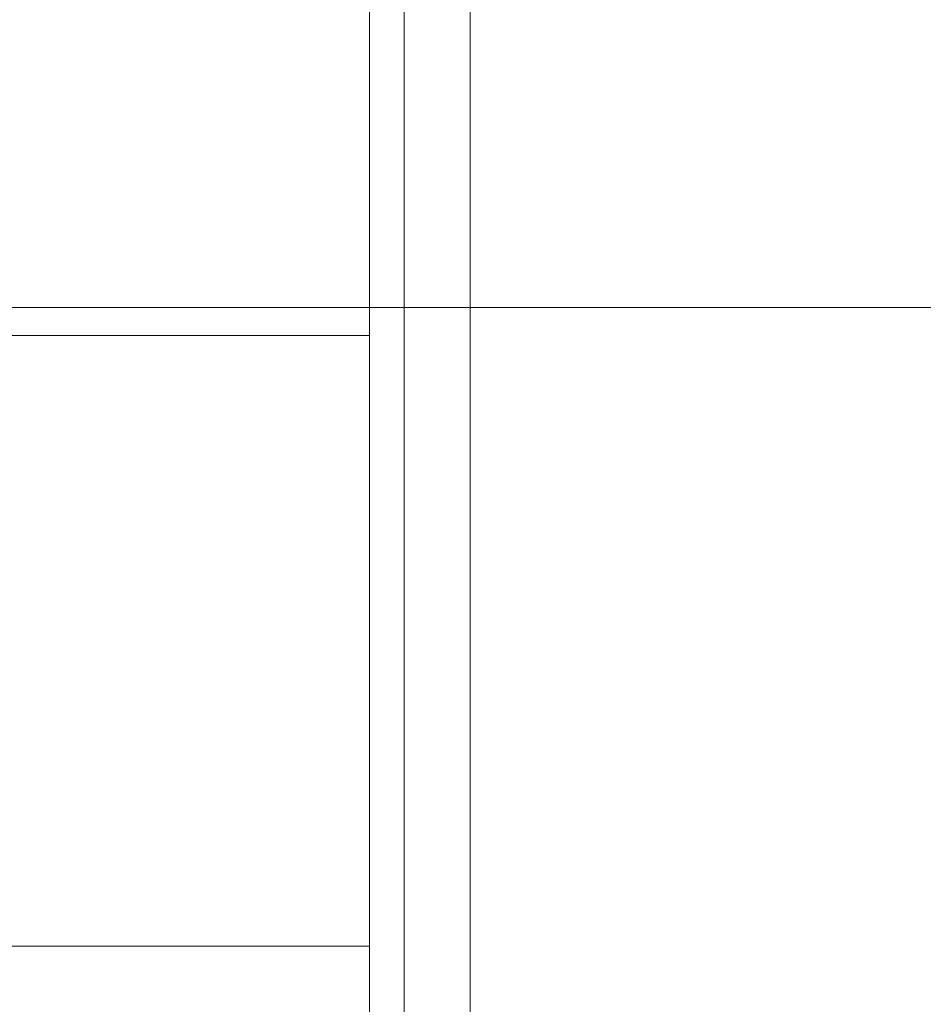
# Model space of a CAD drawing. Header units: inches. Extents: x 1 to 109, y 1 to 85.
# Tile 193 of 256: x 87.3342 to 87.4143, y 17.2535 to 17.3409. Entities that reach past the tile are written whole.
import ezdxf

# ---------------------------------------------------------------- set-up
doc = ezdxf.new("R2010")
doc.units = ezdxf.units.IN
doc.header["$MEASUREMENT"] = 0

msp = doc.modelspace()

# ---------------------------------------------------------------- linework, layer by layer
at = {"color": 7, "linetype": 'Continuous', "lineweight": 15, "ltscale": 5}
for p, q in [((87.368309, 21.519105), (87.368309, 15.477438)), ((87.365221, 14.831605), (87.365221, 17.831605)), ((87.374142, 17.248272), (87.374142, 17.414938)), ((87.365221, 17.350355), (87.365221, 17.31294)), ((87.416888, 17.315355), (87.271055, 17.315355)), ((87.312721, 17.312855), (87.365221, 17.312855)), ((87.365221, 17.258688), (87.312721, 17.258688)), ((87.365221, 17.258688), (87.365221, 17.167022))]:
    msp.add_line(p, q, dxfattribs=at)
at = {"color": 7, "linetype": 'Continuous', "lineweight": 15, "ltscale": 25}
for radius, start, end in [(0.989583, 3.137758, 176.862242), (0.989583, 3.137758, 176.862242), (0.98375, 3.156383, 176.843617), (0.98375, 3.156383, 176.843617)]:
    msp.add_arc((87.153559, 16.664772), radius, start, end, dxfattribs=at)

doc.saveas('drawing.dxf')
